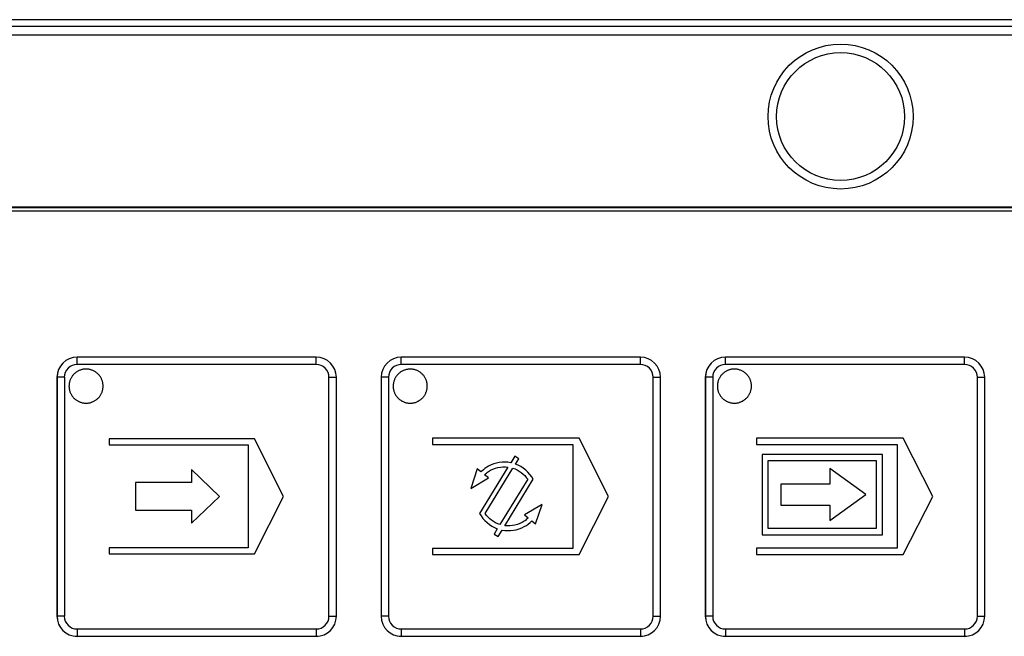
# Model space of a CAD drawing. Header units: millimetres. Extents: x 0 to 1189, y 0 to 841.
# Tile 7 of 64: x 104 to 161, y 346 to 382. Entities that reach past the tile are written whole.
import ezdxf

# ---------------------------------------------------------------- set-up
doc = ezdxf.new("R2010")
doc.units = ezdxf.units.MM
doc.header["$LTSCALE"] = 65.395
doc.layers.add('NC500E-SECONDXF_CONTINUOUS_LINE', color=7, linetype='CONTINUOUS')

msp = doc.modelspace()

# ---------------------------------------------------------------- linework, layer by layer
at = {"layer": 'NC500E-SECONDXF_CONTINUOUS_LINE', "color": 7, "linetype": 'Continuous'}
for p, q in [((411.726, 381.918), (21.72, 381.918)), ((406.605, 381.516), (26.841, 381.516)), ((406.828, 381.016), (26.617, 381.016)), ((401.725, 370.918), (31.721, 370.918)), ((401.693, 370.886), (31.753, 370.886)), ((401.693, 370.686), (31.753, 370.686)), ((106.986, 362.126), (106.985, 362.127)), ((120.997, 362.127), (106.985, 362.127)), ((106.986, 361.696), (106.986, 362.126)), ((120.995, 362.126), (106.986, 362.126)), ((120.995, 362.126), (120.997, 362.127)), ((120.995, 361.696), (120.995, 362.126)), ((125.982, 362.126), (125.981, 362.127)), ((139.992, 362.127), (125.981, 362.127)), ((125.982, 361.696), (125.982, 362.126)), ((139.991, 362.126), (125.982, 362.126)), ((139.991, 362.126), (139.992, 362.127)), ((139.991, 361.696), (139.991, 362.126)), ((144.978, 362.126), (144.977, 362.127)), ((158.988, 362.127), (144.977, 362.127)), ((144.978, 361.696), (144.978, 362.126)), ((158.987, 362.126), (144.978, 362.126)), ((158.987, 362.126), (158.988, 362.127)), ((158.987, 361.696), (158.987, 362.126)), ((106.863, 361.191), (106.832, 361.164)), ((106.895, 361.217), (106.863, 361.191)), ((106.928, 361.242), (106.895, 361.217)), ((106.962, 361.265), (106.928, 361.242)), ((106.998, 361.287), (106.962, 361.265)), ((120.995, 361.696), (106.986, 361.696)), ((107.034, 361.307), (106.998, 361.287)), ((107.07, 361.326), (107.034, 361.307)), ((107.108, 361.343), (107.07, 361.326)), ((107.146, 361.359), (107.108, 361.343)), ((107.185, 361.373), (107.146, 361.359)), ((107.224, 361.386), (107.185, 361.373)), ((107.264, 361.397), (107.224, 361.386)), ((107.304, 361.407), (107.264, 361.397)), ((107.345, 361.414), (107.304, 361.407)), ((107.386, 361.42), (107.345, 361.414)), ((107.427, 361.425), (107.386, 361.42)), ((107.468, 361.428), (107.427, 361.425)), ((107.509, 361.428), (107.468, 361.428)), ((107.55, 361.428), (107.509, 361.428)), ((107.592, 361.425), (107.55, 361.428)), ((107.633, 361.42), (107.592, 361.425)), ((107.674, 361.414), (107.633, 361.42)), ((107.714, 361.407), (107.674, 361.414)), ((107.754, 361.397), (107.714, 361.407)), ((107.794, 361.386), (107.754, 361.397)), ((107.833, 361.373), (107.794, 361.386)), ((107.872, 361.359), (107.833, 361.373)), ((107.911, 361.343), (107.872, 361.359)), ((107.948, 361.326), (107.911, 361.343)), ((107.985, 361.307), (107.948, 361.326)), ((108.021, 361.287), (107.985, 361.307)), ((108.056, 361.265), (108.021, 361.287)), ((108.09, 361.242), (108.056, 361.265)), ((108.123, 361.217), (108.09, 361.242)), ((108.156, 361.191), (108.123, 361.217)), ((108.187, 361.164), (108.156, 361.191)), ((125.859, 361.19), (125.828, 361.163)), ((125.891, 361.216), (125.859, 361.19)), ((125.924, 361.241), (125.891, 361.216)), ((125.958, 361.264), (125.924, 361.241)), ((125.994, 361.286), (125.958, 361.264)), ((139.991, 361.696), (125.982, 361.696)), ((126.03, 361.306), (125.994, 361.286)), ((126.066, 361.325), (126.03, 361.306)), ((126.104, 361.342), (126.066, 361.325)), ((126.142, 361.358), (126.104, 361.342)), ((126.181, 361.372), (126.142, 361.358)), ((126.22, 361.385), (126.181, 361.372)), ((126.26, 361.396), (126.22, 361.385)), ((126.301, 361.405), (126.26, 361.396)), ((126.341, 361.413), (126.301, 361.405)), ((126.382, 361.419), (126.341, 361.413)), ((126.423, 361.424), (126.382, 361.419)), ((126.464, 361.426), (126.423, 361.424)), ((126.505, 361.427), (126.464, 361.426)), ((126.547, 361.426), (126.505, 361.427)), ((126.588, 361.424), (126.547, 361.426)), ((126.629, 361.419), (126.588, 361.424)), ((126.67, 361.413), (126.629, 361.419)), ((126.71, 361.405), (126.67, 361.413)), ((126.75, 361.396), (126.71, 361.405)), ((126.79, 361.385), (126.75, 361.396)), ((126.83, 361.372), (126.79, 361.385)), ((126.868, 361.358), (126.83, 361.372)), ((126.907, 361.342), (126.868, 361.358)), ((126.944, 361.325), (126.907, 361.342)), ((126.981, 361.306), (126.944, 361.325)), ((127.017, 361.286), (126.981, 361.306)), ((127.052, 361.264), (127.017, 361.286)), ((127.086, 361.241), (127.052, 361.264)), ((127.12, 361.216), (127.086, 361.241)), ((127.152, 361.19), (127.12, 361.216)), ((127.183, 361.163), (127.152, 361.19)), ((144.855, 361.191), (144.824, 361.163)), ((144.887, 361.217), (144.855, 361.191)), ((144.92, 361.241), (144.887, 361.217)), ((144.954, 361.264), (144.92, 361.241)), ((144.989, 361.286), (144.954, 361.264)), ((158.987, 361.696), (144.978, 361.696)), ((145.025, 361.306), (144.989, 361.286)), ((145.062, 361.325), (145.025, 361.306)), ((145.1, 361.342), (145.062, 361.325)), ((145.138, 361.358), (145.1, 361.342)), ((145.177, 361.373), (145.138, 361.358)), ((145.216, 361.385), (145.177, 361.373)), ((145.256, 361.396), (145.216, 361.385)), ((145.296, 361.406), (145.256, 361.396)), ((145.337, 361.414), (145.296, 361.406)), ((145.378, 361.42), (145.337, 361.414)), ((145.419, 361.424), (145.378, 361.42)), ((145.46, 361.427), (145.419, 361.424)), ((145.501, 361.428), (145.46, 361.427)), ((145.542, 361.427), (145.501, 361.428)), ((145.583, 361.424), (145.542, 361.427)), ((145.624, 361.42), (145.583, 361.424)), ((145.665, 361.414), (145.624, 361.42)), ((145.706, 361.406), (145.665, 361.414)), ((145.746, 361.396), (145.706, 361.406)), ((145.786, 361.385), (145.746, 361.396)), ((145.825, 361.373), (145.786, 361.385)), ((145.864, 361.358), (145.825, 361.373)), ((145.902, 361.342), (145.864, 361.358)), ((145.94, 361.325), (145.902, 361.342)), ((145.977, 361.306), (145.94, 361.325)), ((146.013, 361.286), (145.977, 361.306)), ((146.048, 361.264), (146.013, 361.286)), ((146.082, 361.241), (146.048, 361.264)), ((146.115, 361.217), (146.082, 361.241)), ((146.147, 361.191), (146.115, 361.217)), ((146.178, 361.163), (146.147, 361.191)), ((105.805, 360.948), (105.805, 346.936)), ((105.807, 360.946), (105.805, 360.948)), ((105.807, 360.946), (105.807, 346.937)), ((106.237, 360.946), (105.807, 360.946)), ((106.237, 360.946), (106.237, 346.937)), ((106.531, 360.633), (106.523, 360.593)), ((106.541, 360.674), (106.531, 360.633)), ((106.552, 360.713), (106.541, 360.674)), ((106.564, 360.753), (106.552, 360.713)), ((106.579, 360.792), (106.564, 360.753)), ((106.594, 360.83), (106.579, 360.792)), ((106.612, 360.867), (106.594, 360.83)), ((106.631, 360.904), (106.612, 360.867)), ((106.651, 360.94), (106.631, 360.904)), ((106.673, 360.975), (106.651, 360.94)), ((106.696, 361.01), (106.673, 360.975)), ((106.72, 361.043), (106.696, 361.01)), ((106.746, 361.075), (106.72, 361.043)), ((106.774, 361.106), (106.746, 361.075)), ((106.802, 361.136), (106.774, 361.106)), ((106.832, 361.164), (106.802, 361.136)), ((108.216, 361.136), (108.187, 361.164)), ((108.245, 361.106), (108.216, 361.136)), ((108.272, 361.075), (108.245, 361.106)), ((108.298, 361.043), (108.272, 361.075)), ((108.322, 361.01), (108.298, 361.043)), ((108.346, 360.975), (108.322, 361.01)), ((108.367, 360.94), (108.346, 360.975)), ((108.388, 360.904), (108.367, 360.94)), ((108.407, 360.867), (108.388, 360.904)), ((108.424, 360.83), (108.407, 360.867)), ((108.44, 360.792), (108.424, 360.83)), ((108.454, 360.753), (108.44, 360.792)), ((108.467, 360.713), (108.454, 360.753)), ((108.478, 360.674), (108.467, 360.713)), ((108.487, 360.633), (108.478, 360.674)), ((108.495, 360.593), (108.487, 360.633)), ((121.745, 346.937), (121.745, 360.946)), ((121.745, 360.946), (122.175, 360.946)), ((122.175, 360.946), (122.177, 360.948)), ((122.175, 346.937), (122.175, 360.946)), ((122.177, 346.936), (122.177, 360.948)), ((124.801, 360.948), (124.801, 346.936)), ((124.802, 360.946), (124.801, 360.948)), ((124.802, 360.946), (124.802, 346.937)), ((125.232, 360.946), (124.802, 360.946)), ((125.232, 360.946), (125.232, 346.937)), ((125.527, 360.632), (125.519, 360.592)), ((125.537, 360.673), (125.527, 360.632)), ((125.548, 360.712), (125.537, 360.673)), ((125.56, 360.752), (125.548, 360.712)), ((125.575, 360.791), (125.56, 360.752)), ((125.591, 360.829), (125.575, 360.791)), ((125.608, 360.866), (125.591, 360.829)), ((125.627, 360.903), (125.608, 360.866)), ((125.647, 360.939), (125.627, 360.903)), ((125.669, 360.974), (125.647, 360.939)), ((125.692, 361.008), (125.669, 360.974)), ((125.716, 361.042), (125.692, 361.008)), ((125.742, 361.074), (125.716, 361.042)), ((125.77, 361.105), (125.742, 361.074)), ((125.798, 361.135), (125.77, 361.105)), ((125.828, 361.163), (125.798, 361.135)), ((127.212, 361.135), (127.183, 361.163)), ((127.241, 361.105), (127.212, 361.135)), ((127.268, 361.074), (127.241, 361.105)), ((127.294, 361.042), (127.268, 361.074)), ((127.319, 361.008), (127.294, 361.042)), ((127.342, 360.974), (127.319, 361.008)), ((127.363, 360.939), (127.342, 360.974)), ((127.384, 360.903), (127.363, 360.939)), ((127.403, 360.866), (127.384, 360.903)), ((127.42, 360.829), (127.403, 360.866)), ((127.436, 360.791), (127.42, 360.829)), ((127.45, 360.752), (127.436, 360.791)), ((127.463, 360.712), (127.45, 360.752)), ((127.474, 360.673), (127.463, 360.712)), ((127.483, 360.632), (127.474, 360.673)), ((127.491, 360.592), (127.483, 360.632)), ((140.741, 346.937), (140.741, 360.946)), ((140.741, 360.946), (141.171, 360.946)), ((141.171, 360.946), (141.172, 360.948)), ((141.171, 346.937), (141.171, 360.946)), ((141.172, 346.936), (141.172, 360.948)), ((143.797, 360.948), (143.797, 346.936)), ((143.798, 360.946), (143.797, 360.948)), ((143.798, 360.946), (143.798, 346.937)), ((144.228, 360.946), (143.798, 360.946)), ((144.228, 360.946), (144.228, 346.937)), ((144.523, 360.633), (144.515, 360.592)), ((144.532, 360.673), (144.523, 360.633)), ((144.544, 360.713), (144.532, 360.673)), ((144.556, 360.752), (144.544, 360.713)), ((144.57, 360.791), (144.556, 360.752)), ((144.586, 360.829), (144.57, 360.791)), ((144.604, 360.867), (144.586, 360.829)), ((144.622, 360.904), (144.604, 360.867)), ((144.643, 360.94), (144.622, 360.904)), ((144.665, 360.975), (144.643, 360.94)), ((144.688, 361.009), (144.665, 360.975)), ((144.712, 361.042), (144.688, 361.009)), ((144.738, 361.074), (144.712, 361.042)), ((144.765, 361.105), (144.738, 361.074)), ((144.794, 361.135), (144.765, 361.105)), ((144.824, 361.163), (144.794, 361.135)), ((146.208, 361.135), (146.178, 361.163)), ((146.237, 361.105), (146.208, 361.135)), ((146.264, 361.074), (146.237, 361.105)), ((146.29, 361.042), (146.264, 361.074)), ((146.314, 361.009), (146.29, 361.042)), ((146.337, 360.975), (146.314, 361.009)), ((146.359, 360.94), (146.337, 360.975)), ((146.379, 360.904), (146.359, 360.94)), ((146.398, 360.867), (146.379, 360.904)), ((146.416, 360.829), (146.398, 360.867)), ((146.431, 360.791), (146.416, 360.829)), ((146.446, 360.752), (146.431, 360.791)), ((146.458, 360.713), (146.446, 360.752)), ((146.47, 360.673), (146.458, 360.713)), ((146.479, 360.633), (146.47, 360.673)), ((146.487, 360.592), (146.479, 360.633)), ((159.737, 346.937), (159.737, 360.946)), ((159.737, 360.946), (160.167, 360.946)), ((160.167, 360.946), (160.168, 360.948)), ((160.167, 346.937), (160.167, 360.946)), ((160.168, 346.936), (160.168, 360.948)), ((106.51, 360.47), (106.509, 360.429)), ((106.509, 360.429), (106.509, 360.406)), ((106.509, 360.406), (106.51, 360.383)), ((106.513, 360.511), (106.51, 360.47)), ((106.51, 360.383), (106.513, 360.342)), ((106.517, 360.552), (106.513, 360.511)), ((106.513, 360.342), (106.518, 360.301)), ((106.523, 360.593), (106.517, 360.552)), ((106.518, 360.301), (106.524, 360.26)), ((106.524, 360.26), (106.532, 360.22)), ((106.532, 360.22), (106.541, 360.18)), ((106.541, 360.18), (106.553, 360.141)), ((106.553, 360.141), (106.565, 360.102)), ((106.565, 360.102), (106.58, 360.063)), ((106.58, 360.063), (106.595, 360.025)), ((106.595, 360.025), (106.613, 359.988)), ((108.416, 360.01), (108.432, 360.046)), ((108.432, 360.046), (108.446, 360.083)), ((108.446, 360.083), (108.459, 360.12)), ((108.459, 360.12), (108.471, 360.158)), ((108.471, 360.158), (108.481, 360.196)), ((108.481, 360.196), (108.489, 360.234)), ((108.489, 360.234), (108.496, 360.273)), ((108.501, 360.552), (108.495, 360.593)), ((108.496, 360.273), (108.502, 360.311)), ((108.506, 360.511), (108.501, 360.552)), ((108.502, 360.311), (108.506, 360.35)), ((108.508, 360.47), (108.506, 360.511)), ((108.506, 360.35), (108.508, 360.389)), ((108.509, 360.429), (108.508, 360.47)), ((108.508, 360.389), (108.509, 360.429)), ((125.506, 360.469), (125.505, 360.428)), ((125.505, 360.428), (125.506, 360.405)), ((125.509, 360.51), (125.506, 360.469)), ((125.506, 360.405), (125.506, 360.381)), ((125.506, 360.381), (125.509, 360.341)), ((125.513, 360.551), (125.509, 360.51)), ((125.509, 360.341), (125.514, 360.3)), ((125.519, 360.592), (125.513, 360.551)), ((125.514, 360.3), (125.52, 360.259)), ((125.52, 360.259), (125.528, 360.219)), ((125.528, 360.219), (125.537, 360.179)), ((125.537, 360.179), (125.549, 360.14)), ((125.549, 360.14), (125.561, 360.1)), ((125.561, 360.1), (125.576, 360.062)), ((125.576, 360.062), (125.591, 360.024)), ((125.591, 360.024), (125.609, 359.987)), ((127.412, 360.009), (127.428, 360.045)), ((127.428, 360.045), (127.442, 360.082)), ((127.442, 360.082), (127.455, 360.119)), ((127.455, 360.119), (127.467, 360.157)), ((127.467, 360.157), (127.477, 360.195)), ((127.477, 360.195), (127.486, 360.233)), ((127.486, 360.233), (127.493, 360.271)), ((127.497, 360.551), (127.491, 360.592)), ((127.493, 360.271), (127.498, 360.31)), ((127.502, 360.51), (127.497, 360.551)), ((127.498, 360.31), (127.502, 360.349)), ((127.504, 360.469), (127.502, 360.51)), ((127.502, 360.349), (127.504, 360.388)), ((127.505, 360.428), (127.504, 360.469)), ((127.504, 360.388), (127.505, 360.428)), ((144.502, 360.469), (144.501, 360.428)), ((144.501, 360.428), (144.501, 360.405)), ((144.501, 360.405), (144.502, 360.382)), ((144.505, 360.51), (144.502, 360.469)), ((144.502, 360.382), (144.505, 360.341)), ((144.509, 360.551), (144.505, 360.51)), ((144.505, 360.341), (144.51, 360.3)), ((144.515, 360.592), (144.509, 360.551)), ((144.51, 360.3), (144.516, 360.26)), ((144.516, 360.26), (144.524, 360.219)), ((144.524, 360.219), (144.533, 360.18)), ((144.533, 360.18), (144.544, 360.14)), ((144.544, 360.14), (144.557, 360.101)), ((144.557, 360.101), (144.571, 360.062)), ((144.571, 360.062), (144.587, 360.024)), ((144.587, 360.024), (144.605, 359.987)), ((146.408, 360.01), (146.424, 360.046)), ((146.424, 360.046), (146.438, 360.082)), ((146.438, 360.082), (146.451, 360.119)), ((146.451, 360.119), (146.463, 360.157)), ((146.463, 360.157), (146.473, 360.195)), ((146.473, 360.195), (146.481, 360.233)), ((146.481, 360.233), (146.488, 360.272)), ((146.493, 360.551), (146.487, 360.592)), ((146.488, 360.272), (146.494, 360.311)), ((146.497, 360.51), (146.493, 360.551)), ((146.494, 360.311), (146.498, 360.35)), ((146.5, 360.469), (146.497, 360.51)), ((146.498, 360.35), (146.5, 360.389)), ((146.501, 360.428), (146.5, 360.469)), ((146.5, 360.389), (146.501, 360.428)), ((106.613, 359.988), (106.632, 359.951)), ((106.632, 359.951), (106.652, 359.916)), ((106.652, 359.916), (106.673, 359.881)), ((106.673, 359.881), (106.696, 359.847)), ((106.696, 359.847), (106.721, 359.814)), ((106.721, 359.814), (106.747, 359.782)), ((106.747, 359.782), (106.774, 359.751)), ((106.774, 359.751), (106.802, 359.722)), ((106.802, 359.722), (106.83, 359.694)), ((106.83, 359.694), (106.86, 359.668)), ((106.86, 359.668), (106.89, 359.644)), ((106.89, 359.644), (106.921, 359.62)), ((106.921, 359.62), (106.954, 359.598)), ((106.954, 359.598), (106.987, 359.577)), ((106.987, 359.577), (107.021, 359.557)), ((107.021, 359.557), (107.056, 359.539)), ((107.056, 359.539), (107.091, 359.521)), ((107.091, 359.521), (107.127, 359.506)), ((107.127, 359.506), (107.164, 359.491)), ((107.164, 359.491), (107.201, 359.478)), ((107.201, 359.478), (107.238, 359.467)), ((107.238, 359.467), (107.276, 359.457)), ((107.276, 359.457), (107.315, 359.448)), ((107.315, 359.448), (107.353, 359.441)), ((107.665, 359.441), (107.704, 359.448)), ((107.704, 359.448), (107.742, 359.457)), ((107.742, 359.457), (107.78, 359.467)), ((107.78, 359.467), (107.818, 359.478)), ((107.818, 359.478), (107.855, 359.491)), ((107.855, 359.491), (107.891, 359.506)), ((107.891, 359.506), (107.927, 359.521)), ((107.927, 359.521), (107.963, 359.539)), ((107.963, 359.539), (107.998, 359.557)), ((107.998, 359.557), (108.032, 359.577)), ((108.032, 359.577), (108.065, 359.598)), ((108.065, 359.598), (108.097, 359.62)), ((108.097, 359.62), (108.128, 359.644)), ((108.128, 359.644), (108.159, 359.668)), ((108.159, 359.668), (108.188, 359.694)), ((108.188, 359.694), (108.216, 359.722)), ((108.216, 359.722), (108.243, 359.75)), ((108.243, 359.75), (108.269, 359.779)), ((108.269, 359.779), (108.294, 359.81)), ((108.294, 359.81), (108.318, 359.841)), ((108.318, 359.841), (108.34, 359.873)), ((108.34, 359.873), (108.361, 359.906)), ((108.361, 359.906), (108.381, 359.94)), ((108.381, 359.94), (108.399, 359.975)), ((108.399, 359.975), (108.416, 360.01)), ((125.609, 359.987), (125.628, 359.95)), ((125.628, 359.95), (125.648, 359.914)), ((125.648, 359.914), (125.67, 359.88)), ((125.67, 359.88), (125.693, 359.846)), ((125.693, 359.846), (125.717, 359.813)), ((125.717, 359.813), (125.743, 359.781)), ((125.743, 359.781), (125.77, 359.75)), ((125.77, 359.75), (125.798, 359.72)), ((125.798, 359.72), (125.826, 359.693)), ((125.826, 359.693), (125.856, 359.667)), ((125.856, 359.667), (125.886, 359.643)), ((125.886, 359.643), (125.918, 359.619)), ((125.918, 359.619), (125.95, 359.597)), ((125.95, 359.597), (125.983, 359.576)), ((125.983, 359.576), (126.017, 359.556)), ((126.017, 359.556), (126.052, 359.537)), ((126.052, 359.537), (126.087, 359.52)), ((126.087, 359.52), (126.123, 359.505)), ((126.123, 359.505), (126.16, 359.49)), ((126.16, 359.49), (126.197, 359.477)), ((126.197, 359.477), (126.234, 359.466)), ((126.234, 359.466), (126.272, 359.456)), ((126.272, 359.456), (126.311, 359.447)), ((126.311, 359.447), (126.349, 359.44)), ((126.661, 359.44), (126.7, 359.447)), ((126.7, 359.447), (126.738, 359.456)), ((126.738, 359.456), (126.776, 359.466)), ((126.776, 359.466), (126.814, 359.477)), ((126.814, 359.477), (126.851, 359.49)), ((126.851, 359.49), (126.888, 359.505)), ((126.888, 359.505), (126.924, 359.52)), ((126.924, 359.52), (126.959, 359.537)), ((126.959, 359.537), (126.994, 359.556)), ((126.994, 359.556), (127.028, 359.576)), ((127.028, 359.576), (127.061, 359.597)), ((127.061, 359.597), (127.093, 359.619)), ((127.093, 359.619), (127.124, 359.643)), ((127.124, 359.643), (127.155, 359.667)), ((127.155, 359.667), (127.184, 359.693)), ((127.184, 359.693), (127.212, 359.72)), ((127.212, 359.72), (127.24, 359.749)), ((127.24, 359.749), (127.265, 359.778)), ((127.265, 359.778), (127.29, 359.808)), ((127.29, 359.808), (127.314, 359.84)), ((127.314, 359.84), (127.336, 359.872)), ((127.336, 359.872), (127.357, 359.905)), ((127.357, 359.905), (127.377, 359.939)), ((127.377, 359.939), (127.395, 359.974)), ((127.395, 359.974), (127.412, 360.009)), ((144.605, 359.987), (144.623, 359.951)), ((144.623, 359.951), (144.644, 359.915)), ((144.644, 359.915), (144.665, 359.88)), ((144.665, 359.88), (144.688, 359.846)), ((144.688, 359.846), (144.713, 359.813)), ((144.713, 359.813), (144.738, 359.781)), ((144.738, 359.781), (144.765, 359.75)), ((144.765, 359.75), (144.794, 359.721)), ((144.794, 359.721), (144.822, 359.694)), ((144.822, 359.694), (144.851, 359.668)), ((144.851, 359.668), (144.882, 359.643)), ((144.882, 359.643), (144.913, 359.619)), ((144.913, 359.619), (144.945, 359.597)), ((144.945, 359.597), (144.979, 359.576)), ((144.979, 359.576), (145.013, 359.556)), ((145.013, 359.556), (145.047, 359.538)), ((145.047, 359.538), (145.083, 359.521)), ((145.083, 359.521), (145.119, 359.505)), ((145.119, 359.505), (145.155, 359.491)), ((145.155, 359.491), (145.192, 359.478)), ((145.192, 359.478), (145.23, 359.466)), ((145.23, 359.466), (145.268, 359.456)), ((145.268, 359.456), (145.306, 359.448)), ((145.306, 359.448), (145.345, 359.441)), ((145.657, 359.441), (145.696, 359.448)), ((145.696, 359.448), (145.734, 359.456)), ((145.734, 359.456), (145.772, 359.466)), ((145.772, 359.466), (145.809, 359.478)), ((145.809, 359.478), (145.847, 359.491)), ((145.847, 359.491), (145.883, 359.505)), ((145.883, 359.505), (145.919, 359.521)), ((145.919, 359.521), (145.955, 359.538)), ((145.955, 359.538), (145.989, 359.556)), ((145.989, 359.556), (146.023, 359.576)), ((146.023, 359.576), (146.056, 359.597)), ((146.056, 359.597), (146.089, 359.619)), ((146.089, 359.619), (146.12, 359.643)), ((146.12, 359.643), (146.15, 359.668)), ((146.15, 359.668), (146.18, 359.694)), ((146.18, 359.694), (146.208, 359.721)), ((146.208, 359.721), (146.235, 359.749)), ((146.235, 359.749), (146.261, 359.778)), ((146.261, 359.778), (146.286, 359.809)), ((146.286, 359.809), (146.309, 359.84)), ((146.309, 359.84), (146.332, 359.872)), ((146.332, 359.872), (146.353, 359.906)), ((146.353, 359.906), (146.372, 359.94)), ((146.372, 359.94), (146.391, 359.974)), ((146.391, 359.974), (146.408, 360.01)), ((107.353, 359.441), (107.392, 359.436)), ((107.392, 359.436), (107.431, 359.432)), ((107.431, 359.432), (107.47, 359.429)), ((107.47, 359.429), (107.509, 359.429)), ((107.509, 359.429), (107.548, 359.429)), ((107.548, 359.429), (107.588, 359.432)), ((107.588, 359.432), (107.627, 359.436)), ((107.627, 359.436), (107.665, 359.441)), ((126.349, 359.44), (126.388, 359.435)), ((126.388, 359.435), (126.427, 359.431)), ((126.427, 359.431), (126.466, 359.428)), ((126.466, 359.428), (126.505, 359.427)), ((126.505, 359.427), (126.545, 359.428)), ((126.545, 359.428), (126.584, 359.431)), ((126.584, 359.431), (126.623, 359.435)), ((126.623, 359.435), (126.661, 359.44)), ((145.345, 359.441), (145.384, 359.435)), ((145.384, 359.435), (145.423, 359.431)), ((145.423, 359.431), (145.462, 359.429)), ((145.462, 359.429), (145.501, 359.428)), ((145.501, 359.428), (145.54, 359.429)), ((145.54, 359.429), (145.579, 359.431)), ((145.579, 359.431), (145.618, 359.435)), ((145.618, 359.435), (145.657, 359.441)), ((108.868, 357.336), (108.868, 356.982)), ((117.372, 357.336), (108.868, 357.336)), ((119.083, 353.965), (117.372, 357.336)), ((127.81, 357.371), (127.81, 357.012)), ((136.4, 357.371), (127.81, 357.371)), ((138.129, 353.964), (136.4, 357.371)), ((146.803, 357.371), (146.803, 357.013)), ((155.393, 357.371), (146.803, 357.371)), ((157.122, 353.965), (155.393, 357.371)), ((108.868, 356.982), (117.017, 356.982)), ((117.017, 356.982), (117.017, 350.946)), ((127.81, 357.012), (136.042, 357.012)), ((136.042, 357.012), (136.042, 350.916)), ((146.803, 357.013), (155.035, 357.013)), ((155.035, 357.013), (155.035, 350.917)), ((132.627, 356.318), (132.392, 355.938)), ((132.863, 356.173), (132.627, 356.318)), ((132.671, 355.86), (132.863, 356.173)), ((147.121, 356.422), (147.121, 351.714)), ((154.176, 356.422), (147.121, 356.422)), ((147.48, 352.073), (147.48, 356.064)), ((147.48, 356.064), (153.817, 356.064)), ((153.817, 356.064), (153.817, 352.073)), ((154.176, 351.714), (154.176, 356.422)), ((113.686, 355.538), (113.686, 354.782)), ((115.322, 353.965), (113.686, 355.538)), ((130.431, 355.574), (130.053, 354.434)), ((130.644, 355.404), (130.431, 355.574)), ((132.23, 355.685), (130.568, 352.961)), ((130.892, 352.96), (132.525, 355.617)), ((151.098, 355.593), (151.098, 354.684)), ((153.201, 354.069), (151.098, 355.593)), ((130.053, 354.434), (131.083, 355.054)), ((131.083, 355.054), (130.861, 355.228)), ((133.388, 354.967), (131.758, 352.31)), ((132.043, 352.245), (133.712, 354.966)), ((110.415, 354.782), (110.415, 353.145)), ((113.686, 354.782), (110.415, 354.782)), ((148.22, 354.684), (148.22, 353.454)), ((151.098, 354.684), (148.22, 354.684)), ((113.686, 352.389), (115.322, 353.965)), ((117.372, 350.591), (119.083, 353.965)), ((136.4, 350.557), (138.129, 353.964)), ((151.098, 352.544), (153.201, 354.069)), ((155.393, 350.558), (157.122, 353.965)), ((110.415, 353.145), (113.686, 353.145)), ((113.686, 353.145), (113.686, 352.389)), ((134.227, 353.495), (133.198, 352.874)), ((133.849, 352.354), (134.227, 353.495)), ((148.22, 353.454), (151.098, 353.454)), ((151.098, 353.454), (151.098, 352.544)), ((133.198, 352.874), (133.418, 352.698)), ((133.636, 352.524), (133.849, 352.354)), ((131.609, 352.067), (131.417, 351.755)), ((131.653, 351.61), (131.887, 351.99)), ((153.817, 352.073), (147.48, 352.073)), ((131.417, 351.755), (131.653, 351.61)), ((147.121, 351.714), (154.176, 351.714)), ((108.868, 350.946), (108.868, 350.591)), ((117.017, 350.946), (108.868, 350.946)), ((127.81, 350.916), (127.81, 350.557)), ((136.042, 350.916), (127.81, 350.916)), ((146.803, 350.917), (146.803, 350.558)), ((155.035, 350.917), (146.803, 350.917)), ((108.868, 350.591), (117.372, 350.591)), ((127.81, 350.557), (136.4, 350.557)), ((146.803, 350.558), (155.393, 350.558)), ((105.807, 346.937), (105.805, 346.936)), ((106.237, 346.937), (105.807, 346.937)), ((121.745, 346.937), (122.175, 346.937)), ((122.175, 346.937), (122.177, 346.936)), ((124.802, 346.937), (124.801, 346.936)), ((125.232, 346.937), (124.802, 346.937)), ((140.741, 346.937), (141.171, 346.937)), ((141.171, 346.937), (141.172, 346.936)), ((143.798, 346.937), (143.797, 346.936)), ((144.228, 346.937), (143.798, 346.937)), ((159.737, 346.937), (160.167, 346.937)), ((160.167, 346.937), (160.168, 346.936)), ((106.986, 346.187), (106.986, 345.758)), ((106.986, 346.187), (120.995, 346.187)), ((120.995, 346.187), (120.995, 345.758)), ((125.982, 346.187), (125.982, 345.758)), ((125.982, 346.187), (139.991, 346.187)), ((139.991, 346.187), (139.991, 345.758)), ((144.978, 346.187), (144.978, 345.758)), ((144.978, 346.187), (158.987, 346.187)), ((158.987, 346.187), (158.987, 345.758)), ((106.986, 345.758), (106.985, 345.756)), ((106.985, 345.756), (120.997, 345.756)), ((106.986, 345.758), (120.995, 345.758)), ((120.995, 345.758), (120.997, 345.756)), ((125.982, 345.758), (125.981, 345.756)), ((125.981, 345.756), (139.992, 345.756)), ((125.982, 345.758), (139.991, 345.758)), ((139.991, 345.758), (139.992, 345.756)), ((144.978, 345.758), (144.977, 345.756)), ((144.977, 345.756), (158.988, 345.756)), ((144.978, 345.758), (158.987, 345.758)), ((158.987, 345.758), (158.988, 345.756))]:
    msp.add_line(p, q, dxfattribs=at)
for radius in [4.25, 3.75]:
    msp.add_circle((151.723, 376.236), radius, dxfattribs=at)
for centre, radius, start, end in [((106.987, 360.946), 1.18, 90.00876, 179.99124), ((120.995, 360.946), 1.18, 0.00876, 89.99124), ((125.982, 360.946), 1.18, 90.00876, 179.99124), ((139.991, 360.946), 1.18, 0.00876, 89.99124), ((144.978, 360.946), 1.18, 90.00876, 179.99124), ((158.987, 360.946), 1.18, 0.00876, 89.99124), ((106.986, 360.946), 0.75, 89.99983, 180.00017), ((120.995, 360.946), 0.75, 359.99983, 90.00017), ((125.982, 360.946), 0.75, 89.99983, 180.00017), ((139.991, 360.946), 0.75, 359.99983, 90.00017), ((144.978, 360.946), 0.75, 89.99983, 180.00017), ((158.987, 360.946), 0.75, 359.99983, 90.00017), ((106.987, 346.938), 1.18, 180.00876, 269.99124), ((106.986, 346.937), 0.75, 179.99983, 270.00017), ((120.995, 346.938), 1.18, 270.00876, 359.99124), ((120.995, 346.937), 0.75, 269.99983, 0.00017), ((125.982, 346.938), 1.18, 180.00876, 269.99124), ((125.982, 346.937), 0.75, 179.99983, 270.00017), ((139.991, 346.938), 1.18, 270.00876, 359.99124), ((139.991, 346.937), 0.75, 269.99983, 0.00017), ((144.978, 346.938), 1.18, 180.00876, 269.99124), ((144.978, 346.937), 0.75, 179.99983, 270.00017), ((158.987, 346.938), 1.18, 270.00876, 359.99124), ((158.987, 346.937), 0.75, 269.99983, 0.00017)]:
    msp.add_arc(centre, radius, start, end, dxfattribs=at)
for centre, major_axis, start_param, end_param in [((106.985, 360.947), (-0.835, 0.835), -0.785246, 0.785246), ((120.996, 360.947), (0.835, 0.835), -0.785246, 0.785246), ((125.981, 360.947), (-0.835, 0.835), -0.785246, 0.785246), ((139.992, 360.947), (0.835, 0.835), -0.785246, 0.785246), ((144.977, 360.947), (-0.835, 0.835), -0.785246, 0.785246), ((158.988, 360.947), (0.835, 0.835), -0.785246, 0.785246), ((106.985, 346.936), (0.835, 0.835), -3.926839, -2.356347), ((120.996, 346.936), (0.835, -0.835), -0.785246, 0.785246), ((125.981, 346.936), (0.835, 0.835), -3.926839, -2.356347), ((139.992, 346.936), (-0.835, 0.835), -3.926839, -2.356347), ((144.977, 346.936), (0.835, 0.835), -3.926839, -2.356347), ((158.988, 346.936), (0.835, -0.835), -0.785246, 0.785246)]:
    msp.add_ellipse(centre, major_axis=major_axis, ratio=0.999695, start_param=start_param, end_param=end_param, dxfattribs=at)
for points in [[(132.392, 355.938), (131.962, 356.024), (131.477, 355.95), (131.093, 355.74)], [(130.861, 355.228), (130.933, 355.297), (131.008, 355.363), (131.092, 355.416)], [(131.092, 355.416), (131.415, 355.634), (131.843, 355.734), (132.23, 355.685)], [(132.525, 355.617), (132.868, 355.507), (133.187, 355.266), (133.388, 354.967)], [(133.712, 354.966), (133.493, 355.368), (133.101, 355.705), (132.671, 355.86)], [(130.568, 352.961), (130.787, 352.559), (131.179, 352.223), (131.609, 352.067)], [(131.758, 352.31), (131.414, 352.42), (131.093, 352.661), (130.892, 352.96)], [(133.188, 352.187), (133.356, 352.269), (133.503, 352.392), (133.636, 352.524)], [(133.418, 352.698), (133.347, 352.631), (133.273, 352.564), (133.189, 352.513)], [(131.887, 351.99), (132.317, 351.904), (132.802, 351.978), (133.188, 352.187)], [(133.189, 352.513), (132.864, 352.293), (132.431, 352.192), (132.043, 352.245)]]:
    msp.add_open_spline(points, degree=3, dxfattribs=at)
msp.add_open_spline([(131.093, 355.74), (130.944, 355.669), (130.804, 355.538), (130.661, 355.418), (130.644, 355.404)], degree=3, knots=[0, 0, 0, 0, 0.881496, 1, 1, 1, 1], dxfattribs=at)

doc.saveas('drawing.dxf')
